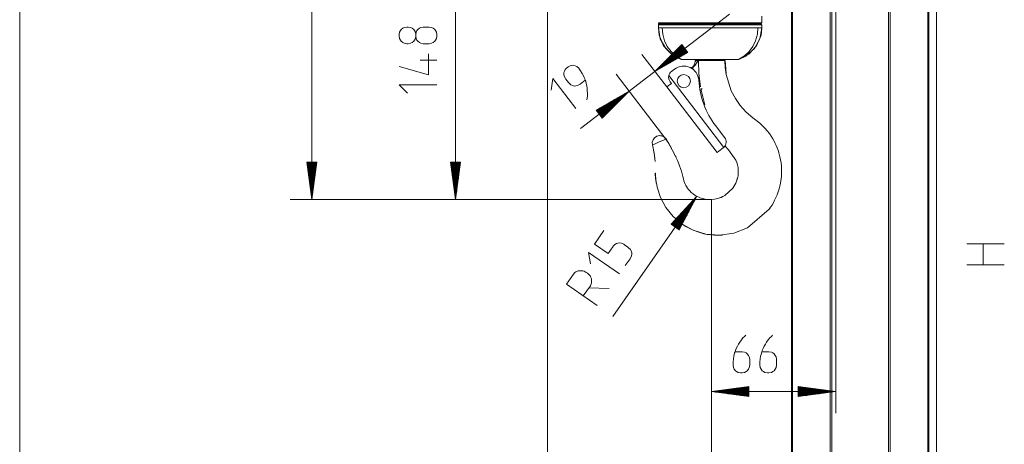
# Model space of a CAD drawing. Header units: millimetres. Extents: x 3 to 207, y 3 to 294.
# Tile 34 of 61: x 3 to 95, y 146 to 185. Entities that reach past the tile are written whole.
import ezdxf

# ---------------------------------------------------------------- set-up
doc = ezdxf.new("R2010")
doc.units = ezdxf.units.MM
doc.layers.add('1', color=7, linetype='CONTINUOUS', true_color=0xffffff)

msp = doc.modelspace()

# ---------------------------------------------------------------- linework, layer by layer
at = {"layer": '1', "color": 7, "linetype": 'Continuous', "lineweight": 18}
msp.add_line((3, 294), (3, 3), dxfattribs=at)
at = {"layer": '1', "color": 27, "linetype": 'Continuous', "lineweight": 13}
for p, q in [((30.164434, 226.128876), (30.164434, 168.640717)), ((43.534374, 168.640717), (43.534374, 194.605072)), ((69.014801, 185.90303), (55.155396, 175.271225)), ((64.56881, 183.073196), (62.072254, 180.577286)), ((64.849274, 182.707596), (62.072254, 180.577286)), ((64.849274, 182.707596), (62.072254, 180.577286)), ((62.072254, 180.577286), (65.12973, 182.341995)), ((64.818352, 182.747894), (62.347492, 180.852448)), ((64.880188, 182.667282), (62.409336, 180.771835)), ((64.78743, 182.788208), (62.622734, 181.127609)), ((64.91111, 182.626984), (62.74641, 180.966385)), ((64.756516, 182.828522), (62.897972, 181.402786)), ((64.942032, 182.58667), (63.083488, 181.160934)), ((64.725594, 182.86882), (63.173206, 181.677948)), ((64.972954, 182.546356), (63.420567, 181.355515)), ((64.694672, 182.909134), (63.448444, 181.95311)), ((64.663757, 182.949432), (63.723682, 182.228287)), ((65.003868, 182.506058), (63.757645, 181.550064)), ((64.632835, 182.989746), (63.998924, 182.503448)), ((65.03479, 182.465744), (64.094719, 181.744614)), ((64.601913, 183.030029), (64.274155, 182.77861)), ((65.065712, 182.425446), (64.431793, 181.939163)), ((64.570999, 183.070343), (64.549393, 183.053787)), ((64.570999, 183.070343), (64.549393, 183.053787)), ((65.12973, 182.341995), (64.56881, 183.073196)), ((65.096626, 182.385132), (64.768875, 182.133713)), ((65.127548, 182.344818), (65.105949, 182.328262)), ((65.127548, 182.344818), (65.105949, 182.328262)), ((59.67141, 178.73555), (56.61393, 176.97084)), ((56.863472, 176.645554), (59.334328, 178.541)), ((56.894394, 176.60524), (59.67141, 178.73555)), ((56.894394, 176.60524), (59.67141, 178.73555)), ((57.174854, 176.239639), (59.67141, 178.73555)), ((56.739796, 176.806778), (57.986023, 177.762772)), ((56.770714, 176.766479), (58.323097, 177.957336)), ((56.801636, 176.726166), (58.660179, 178.151901)), ((56.832554, 176.685867), (58.997253, 178.346451)), ((56.925312, 176.564941), (59.396172, 178.460388)), ((56.95623, 176.524628), (59.12093, 178.185226)), ((56.987152, 176.484329), (58.845695, 177.910049)), ((57.01807, 176.444016), (58.570457, 177.634888)), ((56.61393, 176.97084), (57.174854, 176.239639)), ((56.616112, 176.968018), (56.637714, 176.984573)), ((56.616112, 176.968018), (56.637714, 176.984573)), ((56.647034, 176.927704), (56.974789, 177.179123)), ((56.677952, 176.887405), (57.311867, 177.373672)), ((56.708878, 176.847092), (57.648945, 177.568222)), ((57.048988, 176.403702), (58.295219, 177.359726)), ((57.079914, 176.363403), (58.019981, 177.084549)), ((57.110832, 176.32312), (57.744747, 176.809387)), ((57.14175, 176.282806), (57.469505, 176.534225)), ((57.172672, 176.242493), (57.194267, 176.259048)), ((57.172672, 176.242493), (57.194267, 176.259048)), ((30.625219, 172.140717), (29.70365, 172.140717)), ((29.70365, 172.140717), (30.164434, 168.640717)), ((29.707233, 172.140717), (29.707233, 172.113495)), ((29.707233, 172.140717), (29.707233, 172.113495)), ((29.758034, 172.140717), (29.758034, 171.727646)), ((29.808836, 172.140717), (29.808836, 171.341782)), ((29.859636, 172.140717), (29.859636, 170.955902)), ((29.910433, 172.140717), (29.910433, 170.570053)), ((29.961235, 172.140717), (29.961235, 170.184174)), ((30.012035, 172.140717), (30.012035, 169.798309)), ((30.062836, 172.140717), (30.062836, 169.41246)), ((30.113636, 172.140717), (30.113636, 169.026581)), ((30.164434, 168.640717), (30.625219, 172.140717)), ((30.164434, 172.140717), (30.164434, 168.640717)), ((30.164434, 172.140717), (30.164434, 168.640717)), ((30.215235, 172.140717), (30.215235, 169.026581)), ((30.266035, 172.140717), (30.266035, 169.41246)), ((30.316835, 172.140717), (30.316835, 169.798309)), ((30.367636, 172.140717), (30.367636, 170.184174)), ((30.418434, 172.140717), (30.418434, 170.570053)), ((30.469234, 172.140717), (30.469234, 170.955902)), ((30.520035, 172.140717), (30.520035, 171.341782)), ((30.570835, 172.140717), (30.570835, 171.727646)), ((30.621635, 172.140717), (30.621635, 172.113495)), ((30.621635, 172.140717), (30.621635, 172.113495)), ((43.995155, 172.140717), (43.073589, 172.140717)), ((43.073589, 172.140717), (43.534374, 168.640717)), ((43.077171, 172.140717), (43.077171, 172.113495)), ((43.077171, 172.140717), (43.077171, 172.113495)), ((43.127972, 172.140717), (43.127972, 171.727646)), ((43.178776, 172.140717), (43.178776, 171.341782)), ((43.229576, 172.140717), (43.229576, 170.955902)), ((43.280373, 172.140717), (43.280373, 170.570053)), ((43.331173, 172.140717), (43.331173, 170.184174)), ((43.381973, 172.140717), (43.381973, 169.798309)), ((43.43277, 172.140717), (43.43277, 169.41246)), ((43.483574, 172.140717), (43.483574, 169.026581)), ((43.534374, 168.640717), (43.995155, 172.140717)), ((43.534374, 172.140717), (43.534374, 168.640717)), ((43.534374, 172.140717), (43.534374, 168.640717)), ((43.585175, 172.140717), (43.585175, 169.026581)), ((43.635975, 172.140717), (43.635975, 169.41246)), ((43.686771, 172.140717), (43.686771, 169.798309)), ((43.737576, 172.140717), (43.737576, 170.184174)), ((43.788372, 172.140717), (43.788372, 170.570053)), ((43.839176, 172.140717), (43.839176, 170.955902)), ((43.889973, 172.140717), (43.889973, 171.341782)), ((43.940773, 172.140717), (43.940773, 171.727646)), ((43.991573, 172.140717), (43.991573, 172.113495)), ((43.991573, 172.140717), (43.991573, 172.113495)), ((65.954811, 168.952179), (58.141224, 157.772583)), ((65.954811, 168.952179), (63.572094, 166.347366)), ((63.908142, 166.112503), (65.692123, 168.665009)), ((63.94978, 166.083405), (65.954811, 168.952179)), ((63.94978, 166.083405), (65.954811, 168.952179)), ((63.991421, 166.054306), (65.775398, 168.606796)), ((64.327461, 165.819427), (65.954811, 168.952179)), ((63.783226, 166.199799), (64.90406, 167.803482)), ((63.824867, 166.170715), (65.166748, 168.090652)), ((63.866501, 166.141602), (65.429436, 168.377838)), ((64.033058, 166.025192), (65.595985, 168.261429)), ((64.074699, 165.996094), (65.41658, 167.916046)), ((64.116333, 165.966995), (65.237167, 167.570679)), ((63.616673, 166.316208), (63.853313, 166.6548)), ((63.658314, 166.287109), (64.115997, 166.941971)), ((63.699947, 166.258011), (64.378685, 167.229141)), ((63.741589, 166.228912), (64.641373, 167.516312)), ((64.157974, 165.937897), (65.057755, 167.225296)), ((64.199608, 165.908798), (64.878349, 166.879929)), ((63.572094, 166.347366), (64.327461, 165.819427)), ((63.575035, 166.345322), (63.590626, 166.36763)), ((63.575035, 166.345322), (63.590626, 166.36763)), ((64.241249, 165.879684), (64.698936, 166.534546)), ((64.282883, 165.850586), (64.519524, 166.189178)), ((64.324524, 165.821487), (64.340118, 165.843796)), ((64.324524, 165.821487), (64.340118, 165.843796)), ((70.815239, 151.238754), (67.315239, 150.777969)), ((70.815239, 151.082764), (69.630432, 151.082764)), ((70.815239, 151.13356), (70.016289, 151.13356)), ((70.815239, 151.184372), (70.402153, 151.184372)), ((70.815239, 151.235168), (70.788025, 151.235168)), ((70.815239, 151.235168), (70.788025, 151.235168)), ((70.815239, 150.317169), (70.815239, 151.238754)), ((78.888847, 150.777969), (75.38884, 151.238754)), ((75.38884, 151.238754), (75.38884, 150.317169)), ((75.38884, 151.235168), (75.416069, 151.235168)), ((75.38884, 151.235168), (75.416069, 151.235168)), ((75.38884, 151.184372), (75.801926, 151.184372)), ((75.38884, 151.13356), (76.187798, 151.13356)), ((75.38884, 151.082764), (76.573662, 151.082764)), ((67.315239, 150.777969), (78.888847, 150.777969)), ((67.315239, 150.777969), (70.815239, 150.317169)), ((70.815239, 150.777969), (67.315239, 150.777969)), ((70.815239, 150.777969), (67.315239, 150.777969)), ((70.815239, 150.828766), (67.701103, 150.828766)), ((70.815239, 150.727173), (67.701103, 150.727173)), ((70.815239, 150.879562), (68.086967, 150.879562)), ((70.815239, 150.676361), (68.086967, 150.676361)), ((70.815239, 150.930374), (68.472839, 150.930374)), ((70.815239, 150.625565), (68.472839, 150.625565)), ((70.815239, 150.981171), (68.858696, 150.981171)), ((70.815239, 150.574768), (68.858696, 150.574768)), ((70.815239, 151.031967), (69.24456, 151.031967)), ((70.815239, 150.523972), (69.24456, 150.523972)), ((70.815239, 150.47316), (69.630432, 150.47316)), ((70.815239, 150.422363), (70.016289, 150.422363)), ((70.815239, 150.371567), (70.402153, 150.371567)), ((70.815239, 150.320755), (70.788025, 150.320755)), ((70.815239, 150.320755), (70.788025, 150.320755)), ((75.38884, 151.031967), (76.959518, 151.031967)), ((75.38884, 150.981171), (77.345383, 150.981171)), ((75.38884, 150.930374), (77.731255, 150.930374)), ((75.38884, 150.879562), (78.117119, 150.879562)), ((75.38884, 150.828766), (78.502975, 150.828766)), ((75.38884, 150.317169), (78.888847, 150.777969)), ((75.38884, 150.777969), (78.888847, 150.777969)), ((75.38884, 150.777969), (78.888847, 150.777969)), ((75.38884, 150.727173), (78.502975, 150.727173)), ((75.38884, 150.676361), (78.117119, 150.676361)), ((75.38884, 150.625565), (77.731255, 150.625565)), ((75.38884, 150.574768), (77.345383, 150.574768)), ((75.38884, 150.523972), (76.959518, 150.523972)), ((75.38884, 150.47316), (76.573662, 150.47316)), ((75.38884, 150.422363), (76.187798, 150.422363)), ((75.38884, 150.371567), (75.801926, 150.371567)), ((75.38884, 150.320755), (75.416069, 150.320755)), ((75.38884, 150.320755), (75.416069, 150.320755))]:
    msp.add_line(p, q, dxfattribs=at)
at = {"layer": '1', "color": 152, "linetype": 'Continuous', "lineweight": 13}
for p, q in [((52.091965, 204.282562), (52.091965, 88.218567)), ((78.888847, 204.267181), (78.888847, 148.777969)), ((88.239502, 191.113495), (88.239502, 88.218567)), ((63.179638, 179.133728), (60.854942, 182.164169)), ((63.088768, 174.280762), (58.454094, 180.322418)), ((67.315239, 168.640717), (28.164434, 168.640717)), ((67.315239, 168.640717), (41.534374, 168.640717)), ((67.315239, 168.640717), (67.315239, 148.777969)), ((67.315239, 168.640717), (67.315239, 88.218567)), ((67.315239, 168.640717), (67.315239, 88.218567))]:
    msp.add_line(p, q, dxfattribs=at)
at = {"layer": '1', "color": 252, "linetype": 'Continuous', "lineweight": 13}
for p, q in [((74.852005, 190.457214), (74.852005, 102.125999)), ((78.352005, 191.113495), (78.352005, 102.125999)), ((83.952003, 191.113495), (83.952003, 102.125999)), ((87.452011, 191.113495), (87.452011, 102.125999)), ((74.764503, 190.187485), (74.764503, 102.03849)), ((78.527008, 190.187485), (78.527008, 102.03849)), ((83.777008, 190.187485), (83.777008, 102.03849)), ((87.539505, 102.03849), (87.539505, 190.187485)), ((62.386372, 185.083298), (62.574116, 185.083298)), ((62.574116, 185.083298), (63.091969, 185.083298)), ((63.091969, 185.083298), (63.92997, 185.083298)), ((63.92997, 185.083298), (64.519348, 185.083298)), ((64.519348, 185.083298), (65.154831, 185.083298)), ((65.154831, 185.083298), (65.960274, 185.083298)), ((65.960274, 185.083298), (66.791428, 185.083298)), ((66.791428, 185.083298), (67.761337, 185.083298)), ((67.761337, 185.083298), (68.716148, 185.083298)), ((68.716148, 185.083298), (69.661324, 185.083298)), ((69.661324, 185.083298), (70.520653, 185.083298)), ((70.520653, 185.083298), (71.016228, 185.083298)), ((71.016228, 185.083298), (71.433861, 185.083298)), ((71.433861, 185.083298), (71.71244, 185.083298)), ((71.71244, 185.083298), (72.005898, 185.083298)), ((62.404179, 184.90831), (62.386345, 184.90831)), ((62.386345, 184.645813), (62.478001, 184.645813)), ((62.684898, 184.90831), (62.404179, 184.90831)), ((62.478001, 184.645813), (62.749485, 184.645813)), ((63.276249, 184.90831), (62.684898, 184.90831)), ((62.749485, 184.645813), (62.803547, 184.028442)), ((62.749485, 184.645813), (63.102879, 184.645813)), ((62.803547, 184.028442), (62.962765, 183.437454)), ((63.102879, 184.645813), (63.545692, 184.645813)), ((64.21032, 184.90831), (63.276249, 184.90831)), ((63.545692, 184.645813), (64.615463, 184.645813)), ((64.855888, 184.90831), (64.21032, 184.90831)), ((64.615463, 184.645813), (65.336868, 184.645813)), ((65.543457, 184.90831), (64.855888, 184.90831)), ((65.336868, 184.645813), (66.093948, 184.645813)), ((66.401405, 184.90831), (65.543457, 184.90831)), ((66.093948, 184.645813), (67.013382, 184.645813)), ((67.276978, 184.90831), (66.401405, 184.90831)), ((67.013382, 184.645813), (67.937302, 184.645813)), ((68.264984, 184.90831), (67.276978, 184.90831)), ((67.937302, 184.645813), (68.923401, 184.645813)), ((69.222206, 184.90831), (68.264984, 184.90831)), ((68.923401, 184.645813), (69.85498, 184.645813)), ((69.96022, 184.90831), (69.222206, 184.90831)), ((69.85498, 184.645813), (70.482452, 184.645813)), ((70.632523, 184.90831), (69.96022, 184.90831)), ((70.482452, 184.645813), (71.037193, 184.645813)), ((71.107399, 184.90831), (70.632523, 184.90831)), ((71.037193, 184.645813), (71.648201, 184.645813)), ((71.502319, 184.90831), (71.107399, 184.90831)), ((71.594131, 184.028442), (71.434914, 183.437454)), ((71.932343, 184.90831), (71.502319, 184.90831)), ((71.648201, 184.645813), (71.594131, 184.028442)), ((71.648201, 184.645813), (71.919685, 184.645813)), ((71.919685, 184.645813), (72.011345, 184.645813)), ((72.005669, 184.90831), (71.932343, 184.90831)), ((62.962765, 183.437454), (63.221104, 182.892761)), ((71.434914, 183.437454), (71.176567, 182.892761)), ((63.221104, 182.892761), (63.567204, 182.41713)), ((63.567204, 182.41713), (63.990925, 182.024887)), ((70.830467, 182.41713), (70.406754, 182.024887)), ((71.176567, 182.892761), (70.830467, 182.41713)), ((63.990925, 182.024887), (64.471397, 181.735214)), ((64.471397, 181.735214), (64.621223, 181.670822)), ((65.798912, 181.49501), (65.821533, 181.497559)), ((65.821533, 181.497559), (65.950508, 181.583313)), ((66.130295, 181.583313), (66.154991, 180.351257)), ((68.68232, 180.389404), (68.598801, 181.583313)), ((69.92627, 181.735214), (69.776459, 181.670822)), ((70.406754, 182.024887), (69.92627, 181.735214)), ((63.619022, 180.573578), (63.896721, 180.786621)), ((65.482544, 180.891937), (65.448822, 180.888229)), ((65.56311, 180.924438), (65.482544, 180.891937)), ((65.597328, 180.944214), (65.597313, 180.945343)), ((65.614426, 180.752243), (65.597328, 180.944214)), ((68.704193, 180.294876), (68.68232, 180.389404)), ((63.2943, 179.22168), (63.596191, 179.453278)), ((63.345093, 180.021759), (63.36536, 180.185455)), ((63.381432, 179.795547), (63.345093, 180.021759)), ((63.36536, 180.185455), (68.487793, 173.507965)), ((63.489677, 179.592117), (63.381432, 179.795547)), ((63.596191, 179.453278), (63.489677, 179.592117)), ((66.154991, 180.351257), (66.296745, 179.143036)), ((63.179638, 179.133728), (63.2943, 179.22168)), ((67.866302, 173.024292), (63.179638, 179.133728)), ((66.347557, 178.838684), (66.381317, 178.880402)), ((66.34893, 178.840393), (66.347557, 178.838684)), ((66.372269, 178.823425), (66.70668, 177.463516)), ((66.381317, 178.880402), (66.431816, 178.942764)), ((66.431816, 178.942764), (66.471062, 178.991211)), ((66.70668, 177.463516), (66.617958, 177.533401)), ((67.724533, 175.509247), (68.551056, 174.431824)), ((72.366867, 175.203827), (72.323776, 175.247681)), ((62.46817, 174.01268), (62.226006, 173.908081)), ((62.710331, 174.117294), (62.46817, 174.01268)), ((62.915623, 174.205978), (62.710331, 174.117294)), ((63.052795, 174.265213), (62.915623, 174.205978)), ((63.100964, 174.286026), (63.052795, 174.265213)), ((61.883537, 173.760147), (61.835369, 173.739349)), ((62.020714, 173.819412), (61.883537, 173.760147)), ((62.226006, 173.908081), (62.020714, 173.819412)), ((68.025414, 173.146347), (67.866302, 173.024292)), ((68.421707, 173.450363), (68.025414, 173.146347)), ((68.487793, 173.507965), (68.421707, 173.450363)), ((69.582855, 172.311493), (69.611115, 172.248779)), ((69.715919, 170.574524), (69.648972, 170.374603)), ((68.561272, 169.031982), (68.111252, 168.815918)), ((68.56189, 169.032455), (68.561272, 169.031982)), ((72.697845, 167.755219), (72.715294, 167.774277))]:
    msp.add_line(p, q, dxfattribs=at)
at = {"layer": '1', "color": 252, "linetype": 'Continuous', "lineweight": 18}
for p, q in [((62.412418, 185.021393), (62.386757, 185.084)), ((62.47504, 184.995804), (62.412418, 185.021393)), ((62.473843, 184.995804), (63.173847, 184.995804)), ((62.479427, 184.995804), (62.473843, 184.995804)), ((62.473843, 184.995804), (62.491173, 184.995804)), ((62.656445, 184.995804), (62.474018, 184.995804)), ((62.491173, 184.995804), (62.764324, 184.995804)), ((63.16151, 184.995804), (62.656445, 184.995804)), ((62.764324, 184.995804), (63.34166, 184.995804)), ((63.98204, 184.995804), (63.16151, 184.995804)), ((63.34166, 184.995804), (64.257156, 184.995804)), ((64.561157, 184.995804), (63.98204, 184.995804)), ((64.257156, 184.995804), (64.89196, 184.995804)), ((65.185577, 184.995804), (64.561157, 184.995804)), ((64.89196, 184.995804), (65.568062, 184.995804)), ((65.978806, 184.995804), (65.185577, 184.995804)), ((65.568062, 184.995804), (66.413277, 184.995804)), ((66.797363, 184.995804), (65.978806, 184.995804)), ((66.413277, 184.995804), (67.275841, 184.995804)), ((67.75296, 184.995804), (66.797363, 184.995804)), ((67.275841, 184.995804), (68.248978, 184.995804)), ((68.693672, 184.995804), (67.75296, 184.995804)), ((68.248978, 184.995804), (69.191795, 184.995804)), ((69.62281, 184.995804), (68.693672, 184.995804)), ((69.191795, 184.995804), (69.916801, 184.995804)), ((70.467575, 184.995804), (69.62281, 184.995804)), ((69.916801, 184.995804), (70.577263, 184.995804)), ((71.308784, 184.995804), (70.467575, 184.995804)), ((70.577263, 184.995804), (71.041809, 184.995804)), ((71.041809, 184.995804), (71.428146, 184.995804)), ((71.613075, 184.995804), (71.308784, 184.995804)), ((71.428146, 184.995804), (71.918259, 184.995804)), ((71.821182, 184.995804), (71.613075, 184.995804)), ((71.918503, 184.995804), (71.821182, 184.995804)), ((71.922653, 184.995804), (71.985268, 184.970215)), ((71.923019, 184.995804), (71.985367, 185.021378)), ((71.985268, 184.970215), (72.010933, 184.907623)), ((71.985367, 185.021378), (72.011063, 185.083649)), ((72.005898, 185.083298), (72.011345, 185.083298)), ((72.011345, 185.083298), (72.011345, 185.707062)), ((62.386345, 184.90831), (62.386345, 184.645813)), ((62.386345, 184.645813), (62.386345, 184.90831)), ((62.386345, 184.645813), (62.563782, 183.614349)), ((62.463531, 183.960373), (62.386345, 184.645813)), ((72.011345, 184.645813), (71.833908, 183.614349)), ((71.934151, 183.960373), (72.011345, 184.645813)), ((72.011345, 184.90831), (72.005669, 184.90831)), ((72.011345, 184.645813), (72.011345, 184.90831)), ((72.011345, 184.90831), (72.011345, 184.645813)), ((62.878902, 182.968292), (62.463531, 183.960373)), ((62.563782, 183.614349), (63.070366, 182.699432)), ((71.833908, 183.614349), (71.327324, 182.699432)), ((71.518784, 182.968292), (71.934151, 183.960373)), ((63.596306, 182.174988), (62.878902, 182.968292)), ((63.070366, 182.699432), (63.862083, 181.986481)), ((71.327324, 182.699432), (70.535606, 181.986481)), ((70.801384, 182.174988), (71.518784, 182.968292)), ((64.513542, 181.670822), (63.596306, 182.174988)), ((63.862083, 181.986481), (64.513542, 181.670822)), ((64.513542, 181.670822), (64.533699, 181.670822)), ((64.533699, 181.670822), (64.621246, 181.670822)), ((64.621208, 181.670822), (64.824699, 181.670822)), ((64.824699, 181.670822), (65.375488, 181.670822)), ((65.375488, 181.670822), (66.345268, 181.670822)), ((65.798866, 181.487656), (65.750763, 181.239655)), ((65.798912, 181.49501), (65.798866, 181.487656)), ((65.79892, 181.583313), (65.798912, 181.49501)), ((65.79892, 181.583313), (65.877724, 181.583313)), ((65.819275, 181.144318), (66.052452, 181.525253)), ((65.877724, 181.583313), (65.950508, 181.583313)), ((66.077652, 181.583313), (65.950508, 181.583313)), ((66.052452, 181.525253), (66.077652, 181.583313)), ((66.130295, 181.583313), (66.077652, 181.583313)), ((66.130295, 181.583313), (66.456223, 181.583313)), ((66.345268, 181.670822), (67.419128, 181.670822)), ((66.456223, 181.583313), (66.890518, 181.583313)), ((66.890518, 181.583313), (67.359512, 181.583313)), ((67.359512, 181.583313), (67.810623, 181.583313)), ((67.419128, 181.670822), (68.059631, 181.670822)), ((67.810623, 181.583313), (68.193222, 181.583313)), ((68.059631, 181.670822), (68.67308, 181.670822)), ((68.193222, 181.583313), (68.342804, 181.583313)), ((68.342804, 181.583313), (68.566284, 181.583313)), ((68.612244, 180.929062), (68.579269, 181.583191)), ((68.67308, 181.670822), (69.348351, 181.670822)), ((69.348351, 181.670822), (69.71508, 181.670822)), ((69.71508, 181.670822), (69.776482, 181.670822)), ((69.776443, 181.670822), (69.876053, 181.670822)), ((69.876053, 181.670822), (69.884148, 181.670822)), ((69.884148, 181.670822), (70.801384, 182.174988)), ((70.535606, 181.986481), (69.884148, 181.670822)), ((65.629715, 181.038239), (65.448822, 180.888229)), ((65.474312, 180.873184), (65.56311, 180.924438)), ((65.597313, 180.945343), (65.56311, 180.924438)), ((65.597313, 180.945343), (65.819275, 181.144318)), ((65.750763, 181.239655), (65.629715, 181.038239)), ((68.701027, 180.279984), (68.612244, 180.929062)), ((69.16938, 178.768387), (68.704193, 180.294876)), ((69.548851, 178.049271), (69.16938, 178.768387)), ((66.587433, 177.641571), (66.68679, 177.49617)), ((70.009933, 177.390961), (69.548851, 178.049271)), ((66.68679, 177.49617), (66.705536, 177.465439)), ((66.705536, 177.465439), (66.70668, 177.463516)), ((70.54966, 176.793625), (70.009933, 177.390961)), ((71.16925, 176.260727), (70.54966, 176.793625)), ((71.834343, 175.745926), (71.16925, 176.260727)), ((72.323776, 175.247681), (71.834343, 175.745926)), ((72.517464, 175.036865), (72.31205, 175.276215)), ((72.375427, 175.205109), (72.31205, 175.276215)), ((72.70919, 174.787247), (72.517464, 175.036865)), ((63.363495, 173.862717), (63.088768, 174.280762)), ((63.864143, 172.928131), (63.100964, 174.286026)), ((72.870537, 174.553024), (72.70919, 174.787247)), ((73.020508, 174.311066), (72.870537, 174.553024)), ((73.14299, 174.092072), (73.020508, 174.311066)), ((73.256271, 173.868088), (73.14299, 174.092072)), ((61.835369, 173.739349), (62.020004, 172.767792)), ((61.847572, 173.744629), (62.00507, 172.981934)), ((63.612129, 173.428299), (63.363495, 173.862717)), ((68.583969, 173.651276), (68.913307, 173.278427)), ((68.913307, 173.278427), (69.582855, 172.311493)), ((73.345642, 173.673187), (73.256271, 173.868088)), ((73.428131, 173.475143), (73.345642, 173.673187)), ((73.490273, 173.311447), (73.428131, 173.475143)), ((73.547813, 173.145996), (73.490273, 173.311447)), ((73.590263, 173.013336), (73.547813, 173.145996)), ((62.00507, 172.981934), (62.086178, 172.206177)), ((62.020004, 172.767792), (62.04874, 172.477219)), ((62.057507, 172.49559), (62.050949, 172.535446)), ((63.93412, 172.74826), (63.864143, 172.928131)), ((63.943428, 172.749237), (63.943138, 172.749161)), ((63.944248, 172.749146), (63.943428, 172.749237)), ((63.945267, 172.748672), (63.944248, 172.749146)), ((63.946507, 172.747742), (63.945267, 172.748672)), ((63.947876, 172.74649), (63.946507, 172.747742)), ((63.951416, 172.742554), (63.947876, 172.74649)), ((63.955162, 172.737717), (63.951416, 172.742554)), ((63.966, 172.721725), (63.955162, 172.737717)), ((63.976582, 172.704117), (63.966, 172.721725)), ((63.991161, 172.677826), (63.976582, 172.704117)), ((64.005142, 172.651001), (63.991161, 172.677826)), ((64.058891, 172.538666), (64.005142, 172.651001)), ((64.109482, 172.424057), (64.058891, 172.538666)), ((64.171799, 172.279449), (64.109482, 172.424057)), ((64.232491, 172.134537), (64.171799, 172.279449)), ((64.299171, 171.967896), (64.232491, 172.134537)), ((69.606598, 172.32135), (69.6894, 172.108856)), ((73.629684, 172.8797), (73.590263, 173.013336)), ((73.698349, 172.612778), (73.629684, 172.8797)), ((73.754547, 172.342972), (73.698349, 172.612778)), ((73.799431, 172.061508), (73.754547, 172.342972)), ((64.36351, 171.800446), (64.299171, 171.967896)), ((64.456421, 171.547089), (64.36351, 171.800446)), ((64.540298, 171.291412), (64.456421, 171.547089)), ((64.609497, 171.039856), (64.540298, 171.291412)), ((69.6894, 172.108856), (69.75322, 171.885986)), ((69.75322, 171.885986), (69.800125, 171.640579)), ((69.800125, 171.640579), (69.823906, 171.387909)), ((69.823906, 171.387909), (69.821533, 171.12439)), ((73.830521, 171.777939), (73.799431, 172.061508)), ((73.846268, 171.523453), (73.830521, 171.777939)), ((73.846107, 171.112961), (73.850044, 171.270416)), ((73.850044, 171.270416), (73.846268, 171.523453)), ((62.10437, 171.052734), (62.10416, 171.033066)), ((62.10416, 171.033066), (62.104408, 170.963745)), ((62.104671, 171.072601), (62.10437, 171.052734)), ((62.104408, 170.963745), (62.106213, 170.894043)), ((62.104919, 171.082672), (62.104671, 171.072601)), ((62.105644, 171.092133), (62.104919, 171.082672)), ((62.105778, 171.093079), (62.105644, 171.092133)), ((62.105953, 171.093887), (62.105778, 171.093079)), ((62.106026, 171.094116), (62.105953, 171.093887)), ((62.106113, 171.094299), (62.106026, 171.094116)), ((62.106155, 171.09436), (62.106113, 171.094299)), ((62.106197, 171.094391), (62.106155, 171.09436)), ((62.106236, 171.094406), (62.106197, 171.094391)), ((62.106213, 170.894043), (62.111942, 170.784775)), ((62.106285, 171.094406), (62.106236, 171.094406)), ((62.106373, 171.09433), (62.106285, 171.094406)), ((62.106461, 171.094193), (62.106373, 171.09433)), ((62.106552, 171.093964), (62.106461, 171.094193)), ((62.10664, 171.093674), (62.106552, 171.093964)), ((62.106853, 171.092758), (62.10664, 171.093674)), ((62.107029, 171.091705), (62.106853, 171.092758)), ((62.10817, 171.08197), (62.107029, 171.091705)), ((62.108929, 171.071548), (62.10817, 171.08197)), ((62.112072, 171.022263), (62.108929, 171.071548)), ((62.111942, 170.784775), (62.120712, 170.675903)), ((62.115253, 170.97316), (62.112072, 171.022263)), ((62.121574, 170.88707), (62.115253, 170.97316)), ((62.120712, 170.675903), (62.132126, 170.565918)), ((62.128769, 170.800552), (62.121574, 170.88707)), ((62.146004, 170.636612), (62.128769, 170.800552)), ((62.132126, 170.565918), (62.145859, 170.4561)), ((62.145859, 170.4561), (62.157078, 170.377518)), ((62.165276, 170.472717), (62.146004, 170.636612)), ((62.157078, 170.377518), (62.16967, 170.299454)), ((62.178429, 170.370132), (62.165276, 170.472717)), ((62.16967, 170.299454), (62.17804, 170.253525)), ((62.192039, 170.267883), (62.178429, 170.370132)), ((64.669701, 170.785782), (64.609497, 171.039856)), ((64.714432, 170.588745), (64.669701, 170.785782)), ((64.766815, 170.393768), (64.714432, 170.588745)), ((64.82196, 170.236038), (64.766815, 170.393768)), ((69.648972, 170.374603), (69.582542, 170.176208)), ((69.752312, 170.660492), (69.659119, 170.36058)), ((69.739082, 170.608353), (69.659119, 170.36058)), ((69.793289, 170.86586), (69.739082, 170.608353)), ((69.821533, 171.12439), (69.793289, 170.86586)), ((73.735428, 170.166504), (73.77359, 170.383759)), ((73.77359, 170.383759), (73.804115, 170.601608)), ((73.804115, 170.601608), (73.823402, 170.779068)), ((73.823402, 170.779068), (73.837685, 170.956024)), ((73.837685, 170.956024), (73.846107, 171.112961)), ((62.17804, 170.253525), (62.187889, 170.207748)), ((62.187889, 170.207748), (62.190643, 170.197052)), ((62.190643, 170.197052), (62.194168, 170.187286)), ((62.195911, 170.238297), (62.192039, 170.267883)), ((62.194168, 170.187286), (62.194771, 170.186035)), ((62.194771, 170.186035), (62.195427, 170.184891)), ((62.195427, 170.184891), (62.195972, 170.184158)), ((62.199078, 170.209137), (62.195911, 170.238297)), ((62.195972, 170.184158), (62.196556, 170.18364)), ((62.196556, 170.18364), (62.196812, 170.183502)), ((62.196812, 170.183502), (62.197063, 170.183411)), ((62.197063, 170.183411), (62.197308, 170.183395)), ((62.197308, 170.183395), (62.19754, 170.183426)), ((62.19754, 170.183426), (62.197971, 170.183609)), ((62.197971, 170.183609), (62.19836, 170.183914)), ((62.19836, 170.183914), (62.198723, 170.184402)), ((62.198723, 170.184402), (62.199013, 170.185028)), ((62.199013, 170.185028), (62.19928, 170.185852)), ((62.199749, 170.200378), (62.199078, 170.209137)), ((62.19928, 170.185852), (62.199486, 170.186752)), ((62.199486, 170.186752), (62.199806, 170.189255)), ((62.199936, 170.191971), (62.199749, 170.200378)), ((62.199806, 170.189255), (62.199936, 170.191971)), ((62.22282, 170.208939), (62.278809, 169.809006)), ((62.278809, 169.809006), (62.592766, 168.841309)), ((64.888023, 170.081741), (64.82196, 170.236038)), ((64.945915, 169.964828), (64.888023, 170.081741)), ((65.008972, 169.851349), (64.945915, 169.964828)), ((65.091415, 169.720337), (65.008972, 169.851349)), ((65.181007, 169.596329), (65.091415, 169.720337)), ((65.302803, 169.452148), (65.181007, 169.596329)), ((65.436852, 169.318222), (65.302803, 169.452148)), ((69.310074, 169.715942), (68.56189, 169.032455)), ((69.582542, 170.176208), (69.310074, 169.715942)), ((73.524254, 169.368362), (73.61219, 169.650833)), ((73.61219, 169.650833), (73.679398, 169.90744)), ((73.679398, 169.90744), (73.735428, 170.166504)), ((62.592766, 168.841309), (63.086079, 167.921906)), ((65.611183, 169.172623), (65.436852, 169.318222)), ((65.799828, 169.042252), (65.611183, 169.172623)), ((66.016342, 168.920181), (65.799828, 169.042252)), ((66.243828, 168.818634), (66.016342, 168.920181)), ((66.49369, 168.734665), (66.243828, 168.818634)), ((66.751106, 168.675919), (66.49369, 168.734665)), ((67.032516, 168.642532), (66.751106, 168.675919)), ((67.315239, 168.640717), (67.032516, 168.642532)), ((67.618935, 168.674759), (67.315239, 168.640717)), ((67.913574, 168.743881), (67.618935, 168.674759)), ((68.067535, 168.79483), (67.913574, 168.743881)), ((68.216843, 168.854233), (68.067535, 168.79483)), ((68.371323, 168.926422), (68.216843, 168.854233)), ((68.52021, 169.007553), (68.371323, 168.926422)), ((73.081024, 168.353058), (73.199768, 168.582031)), ((73.199768, 168.582031), (73.316681, 168.833084)), ((73.316681, 168.833084), (73.423386, 169.090714)), ((73.423386, 169.090714), (73.524254, 169.368362)), ((63.086079, 167.921906), (63.759991, 167.082153)), ((70.670662, 166.006424), (72.697845, 167.755219)), ((72.698555, 167.747818), (72.829689, 167.935745)), ((72.714417, 167.769608), (72.88842, 168.026047)), ((72.829689, 167.935745), (72.954926, 168.133377)), ((72.954926, 168.133377), (73.081024, 168.353058)), ((63.759991, 167.082153), (64.611839, 166.358505)), ((64.265762, 166.618729), (64.471191, 166.459442)), ((64.471191, 166.459442), (64.684021, 166.309525)), ((64.611839, 166.358505), (65.631065, 165.79335)), ((64.684021, 166.309525), (64.932022, 166.152161)), ((64.932022, 166.152161), (65.188553, 166.007187)), ((65.188553, 166.007187), (65.487938, 165.858932)), ((65.487938, 165.858932), (65.795502, 165.728104)), ((65.631065, 165.79335), (66.798035, 165.433365)), ((65.795502, 165.728104), (66.05912, 165.632019)), ((69.397232, 165.51535), (70.670662, 166.006424)), ((66.05912, 165.632019), (66.326981, 165.548706)), ((66.326981, 165.548706), (66.62606, 165.471985)), ((66.62606, 165.471985), (66.928703, 165.411209)), ((66.798035, 165.433365), (68.076477, 165.328369)), ((66.928703, 165.411209), (67.264473, 165.363098)), ((67.264473, 165.363098), (67.601891, 165.334717)), ((67.601891, 165.334717), (67.971184, 165.326416)), ((67.971184, 165.326416), (68.341064, 165.341827)), ((68.076477, 165.328369), (69.397232, 165.51535))]:
    msp.add_line(p, q, dxfattribs=at)
at = {"layer": '1', "color": 23, "linetype": 'Continuous', "lineweight": 18}
for p, q in [((38.321217, 184.225784), (38.284374, 184.00473)), ((38.394901, 184.373169), (38.321217, 184.225784)), ((38.468582, 184.483688), (38.394901, 184.373169)), ((38.615952, 184.594223), (38.468582, 184.483688)), ((38.763321, 184.667908), (38.615952, 184.594223)), ((38.984375, 184.704742), (38.763321, 184.667908)), ((39.05806, 184.704742), (38.984375, 184.704742)), ((39.131741, 184.704742), (39.05806, 184.704742)), ((39.352795, 184.667908), (39.131741, 184.704742)), ((39.500164, 184.594223), (39.352795, 184.667908)), ((39.647533, 184.483688), (39.500164, 184.594223)), ((39.721214, 184.373169), (39.647533, 184.483688)), ((39.794899, 184.225784), (39.721214, 184.373169)), ((39.831741, 184.00473), (39.794899, 184.225784)), ((39.868584, 184.225784), (39.831741, 184.00473)), ((39.942268, 184.373169), (39.868584, 184.225784)), ((40.015953, 184.483688), (39.942268, 184.373169)), ((40.163319, 184.594223), (40.015953, 184.483688)), ((40.310692, 184.667908), (40.163319, 184.594223)), ((40.531742, 184.704742), (40.310692, 184.667908)), ((40.605427, 184.704742), (40.531742, 184.704742)), ((41.010689, 184.704742), (40.605427, 184.704742)), ((41.084373, 184.704742), (41.010689, 184.704742)), ((41.305428, 184.667908), (41.084373, 184.704742)), ((41.452793, 184.594223), (41.305428, 184.667908)), ((41.600163, 184.483688), (41.452793, 184.594223)), ((41.673847, 184.373169), (41.600163, 184.483688)), ((41.747532, 184.225784), (41.673847, 184.373169)), ((41.784374, 184.00473), (41.747532, 184.225784)), ((38.284374, 184.00473), (38.284374, 183.931061)), ((38.284374, 183.931061), (38.284374, 183.857376)), ((38.284374, 183.857376), (38.321217, 183.636322)), ((38.321217, 183.636322), (38.394901, 183.488937)), ((38.394901, 183.488937), (38.468582, 183.378418)), ((38.468582, 183.378418), (38.615952, 183.267883)), ((38.615952, 183.267883), (38.763321, 183.194214)), ((38.763321, 183.194214), (38.984375, 183.157364)), ((38.984375, 183.157364), (39.05806, 183.157364)), ((39.05806, 183.157364), (39.131741, 183.157364)), ((39.131741, 183.157364), (39.352795, 183.194214)), ((39.352795, 183.194214), (39.500164, 183.267883)), ((39.500164, 183.267883), (39.647533, 183.378418)), ((39.647533, 183.378418), (39.721214, 183.488937)), ((39.721214, 183.488937), (39.794899, 183.636322)), ((39.794899, 183.636322), (39.831741, 183.857376)), ((39.831741, 184.00473), (39.831741, 183.931061)), ((39.831741, 183.931061), (39.831741, 183.857376)), ((39.831741, 183.857376), (39.868584, 183.636322)), ((39.868584, 183.636322), (39.942268, 183.488937)), ((39.942268, 183.488937), (40.015953, 183.378418)), ((40.015953, 183.378418), (40.163319, 183.267883)), ((40.163319, 183.267883), (40.310692, 183.194214)), ((40.310692, 183.194214), (40.531742, 183.157364)), ((40.531742, 183.157364), (40.605427, 183.157364)), ((40.642269, 183.157364), (41.010689, 183.157364)), ((41.010689, 183.157364), (41.084373, 183.157364)), ((41.084373, 183.157364), (41.305428, 183.194214)), ((41.305428, 183.194214), (41.452793, 183.267883)), ((41.452793, 183.267883), (41.600163, 183.378418)), ((41.600163, 183.378418), (41.673847, 183.488937)), ((41.673847, 183.488937), (41.747532, 183.636322)), ((41.747532, 183.636322), (41.784374, 183.857376)), ((41.784374, 183.931061), (41.784374, 184.00473)), ((41.784374, 183.857376), (41.784374, 183.931061)), ((41.010689, 180.259735), (41.010689, 182.212372)), ((40.237003, 181.62291), (41.784374, 181.62291)), ((38.284374, 181.033417), (41.010689, 180.259735)), ((53.653957, 180.596954), (53.611111, 180.471222)), ((53.611111, 180.471222), (53.613113, 180.287033)), ((53.726036, 180.745132), (53.653957, 180.596954)), ((53.879002, 180.908905), (53.726036, 180.745132)), ((53.937466, 180.953751), (53.879002, 180.908905)), ((53.99593, 180.998596), (53.937466, 180.953751)), ((54.193745, 181.103912), (53.99593, 180.998596)), ((54.355522, 181.135147), (54.193745, 181.103912)), ((54.48806, 181.143951), (54.355522, 181.135147)), ((54.665455, 181.094299), (54.48806, 181.143951)), ((54.813618, 181.022217), (54.665455, 181.094299)), ((54.977394, 180.869263), (54.813618, 181.022217)), ((55.02224, 180.810806), (54.977394, 180.869263)), ((55.156784, 180.635406), (55.02224, 180.810806)), ((55.30695, 180.37912), (55.156784, 180.635406)), ((55.434685, 180.152069), (55.30695, 180.37912)), ((52.430847, 178.822891), (52.573807, 179.907654)), ((52.573807, 179.907654), (54.704109, 177.130646)), ((53.613113, 180.287033), (53.644344, 180.125259)), ((53.644344, 180.125259), (53.74966, 179.927444)), ((53.74966, 179.927444), (53.794506, 179.868958)), ((53.794506, 179.868958), (54.041172, 179.54744)), ((54.041172, 179.54744), (54.086025, 179.488953)), ((54.086025, 179.488953), (54.249802, 179.335999)), ((55.593658, 179.76326), (55.12595, 179.40448)), ((55.495152, 180.012726), (55.434685, 180.152069)), ((55.555618, 179.873367), (55.495152, 180.012726)), ((55.593658, 179.76326), (55.555618, 179.873367)), ((55.631702, 179.653137), (55.593658, 179.76326)), ((55.685356, 179.462128), (55.631702, 179.653137)), ((55.732208, 179.219467), (55.685356, 179.462128)), ((39.05806, 178.541046), (38.284374, 179.314743)), ((38.284374, 179.314743), (41.784374, 179.314743)), ((54.249802, 179.335999), (54.397964, 179.263916)), ((54.397964, 179.263916), (54.575352, 179.214264)), ((54.575352, 179.214264), (54.707897, 179.223068)), ((54.707897, 179.223068), (54.869671, 179.254303)), ((54.869671, 179.254303), (55.06749, 179.359619)), ((55.06749, 179.359619), (55.12595, 179.40448)), ((55.756634, 179.006027), (55.732208, 179.219467)), ((55.781055, 178.792603), (55.756634, 179.006027)), ((55.798679, 178.527512), (55.781055, 178.792603)), ((55.746216, 177.930069), (55.76664, 178.085037)), ((55.76664, 178.085037), (55.793873, 178.291656)), ((55.793873, 178.291656), (55.798679, 178.527512)), ((57.328926, 165.774811), (56.442493, 164.506516)), ((56.442493, 164.506516), (57.710796, 163.620087)), ((57.710796, 163.620087), (58.154007, 164.254227)), ((58.154007, 164.254227), (58.19622, 164.314621)), ((58.19622, 164.314621), (58.35305, 164.474716)), ((58.35305, 164.474716), (58.497868, 164.553284)), ((58.497868, 164.553284), (58.621582, 164.601669)), ((58.621582, 164.601669), (58.805691, 164.607834)), ((58.805691, 164.607834), (58.968693, 164.583817)), ((58.968693, 164.583817), (59.170979, 164.487381)), ((59.170979, 164.487381), (59.231373, 164.44516)), ((59.231373, 164.44516), (59.563549, 164.212997)), ((59.563549, 164.212997), (59.623943, 164.170792)), ((59.623943, 164.170792), (59.784027, 164.013962)), ((59.784027, 164.013962), (59.862606, 163.869141)), ((91.056297, 164.5336), (94.556297, 164.5336)), ((92.603661, 162.580963), (92.603661, 164.5336)), ((56.092068, 162.654587), (55.901131, 163.731949)), ((55.901131, 163.731949), (58.769909, 161.726913)), ((59.754482, 163.135635), (59.311264, 162.50148)), ((59.796692, 163.19603), (59.754482, 163.135635)), ((59.893131, 163.398315), (59.796692, 163.19603)), ((59.862606, 163.869141), (59.920074, 163.694122)), ((59.917156, 163.561325), (59.893131, 163.398315)), ((59.920074, 163.694122), (59.917156, 163.561325)), ((91.056297, 162.580963), (94.556297, 162.580963)), ((54.49234, 161.716248), (53.838066, 160.780136)), ((54.628063, 161.84613), (54.49234, 161.716248)), ((54.721577, 161.915634), (54.628063, 161.84613)), ((54.793983, 161.95491), (54.721577, 161.915634)), ((54.917698, 162.003296), (54.793983, 161.95491)), ((55.071606, 162.030563), (54.917698, 162.003296)), ((55.204411, 162.027649), (55.071606, 162.030563)), ((55.367413, 162.003632), (55.204411, 162.027649)), ((55.479111, 161.970505), (55.367413, 162.003632)), ((55.681404, 161.874069), (55.479111, 161.970505)), ((55.741798, 161.831863), (55.681404, 161.874069)), ((55.802193, 161.789642), (55.741798, 161.831863)), ((55.962276, 161.632812), (55.802193, 161.789642)), ((56.031761, 161.539307), (55.962276, 161.632812)), ((56.11034, 161.394485), (56.031761, 161.539307)), ((56.158722, 161.270767), (56.11034, 161.394485)), ((56.185997, 161.116867), (56.158722, 161.270767)), ((53.838066, 160.780136), (56.706841, 158.775101)), ((55.40834, 159.682648), (56.062614, 160.618774)), ((55.935982, 160.437576), (57.825432, 160.375565)), ((56.062614, 160.618774), (56.137943, 160.790863)), ((56.137943, 160.790863), (56.171062, 160.902557)), ((56.171062, 160.902557), (56.183079, 160.984055)), ((56.183079, 160.984055), (56.185997, 161.116867)), ((70.105934, 155.585861), (70.253304, 155.770081)), ((70.253304, 155.770081), (70.400673, 155.917435)), ((70.400673, 155.917435), (70.5112, 156.027954)), ((72.598305, 155.585861), (72.745674, 155.770081)), ((72.745674, 155.770081), (72.893044, 155.917435)), ((72.893044, 155.917435), (73.003571, 156.027954)), ((69.553299, 154.591125), (69.626984, 154.77533)), ((69.626984, 154.77533), (69.737511, 154.996384)), ((69.737511, 154.996384), (69.848038, 155.180603)), ((69.848038, 155.180603), (69.958565, 155.364807)), ((69.958565, 155.364807), (70.105934, 155.585861)), ((72.04567, 154.591125), (72.119354, 154.77533)), ((72.119354, 154.77533), (72.229881, 154.996384)), ((72.229881, 154.996384), (72.340408, 155.180603)), ((72.340408, 155.180603), (72.450935, 155.364807)), ((72.450935, 155.364807), (72.598305, 155.585861)), ((69.332253, 153.52269), (69.369087, 153.817444)), ((69.369087, 153.817444), (69.405937, 154.075333)), ((69.405937, 154.075333), (69.44278, 154.222702)), ((69.44278, 154.222702), (69.479614, 154.370071)), ((69.479614, 154.370071), (69.516464, 154.480591)), ((69.516464, 154.480591), (69.553299, 154.591125)), ((69.516464, 154.480591), (70.105934, 154.480591)), ((70.105934, 154.480591), (70.179619, 154.480591)), ((70.179619, 154.480591), (70.400673, 154.443756)), ((70.400673, 154.443756), (70.548035, 154.370071)), ((70.548035, 154.370071), (70.658569, 154.296387)), ((70.658569, 154.296387), (70.769096, 154.149017)), ((70.769096, 154.149017), (70.842781, 154.001648)), ((70.842781, 154.001648), (70.879616, 153.780594)), ((71.824623, 153.52269), (71.861458, 153.817444)), ((71.861458, 153.817444), (71.8983, 154.075333)), ((71.8983, 154.075333), (71.93515, 154.222702)), ((71.93515, 154.222702), (71.971985, 154.370071)), ((71.971985, 154.370071), (72.008835, 154.480591)), ((72.008835, 154.480591), (72.04567, 154.591125)), ((72.008835, 154.480591), (72.598305, 154.480591)), ((72.598305, 154.480591), (72.671982, 154.480591)), ((72.671982, 154.480591), (72.893044, 154.443756)), ((72.893044, 154.443756), (73.040405, 154.370071)), ((73.040405, 154.370071), (73.150932, 154.296387)), ((73.150932, 154.296387), (73.261467, 154.149017)), ((73.261467, 154.149017), (73.335144, 154.001648)), ((73.335144, 154.001648), (73.371986, 153.780594)), ((69.332253, 153.301651), (69.332253, 153.52269)), ((69.332253, 153.227966), (69.332253, 153.301651)), ((69.369087, 153.006912), (69.332253, 153.227966)), ((69.44278, 152.859543), (69.369087, 153.006912)), ((70.842781, 153.006912), (70.769096, 152.859543)), ((70.879616, 153.227966), (70.842781, 153.006912)), ((70.879616, 153.780594), (70.879616, 153.706909)), ((70.879616, 153.706909), (70.879616, 153.301651)), ((70.879616, 153.301651), (70.879616, 153.227966)), ((71.824623, 153.301651), (71.824623, 153.52269)), ((71.824623, 153.227966), (71.824623, 153.301651)), ((71.861458, 153.006912), (71.824623, 153.227966)), ((71.93515, 152.859543), (71.861458, 153.006912)), ((73.335144, 153.006912), (73.261467, 152.859543)), ((73.371986, 153.227966), (73.335144, 153.006912)), ((73.371986, 153.780594), (73.371986, 153.706909)), ((73.371986, 153.706909), (73.371986, 153.301651)), ((73.371986, 153.301651), (73.371986, 153.227966)), ((69.553299, 152.712173), (69.44278, 152.859543)), ((69.663826, 152.638489), (69.553299, 152.712173)), ((69.811195, 152.564804), (69.663826, 152.638489)), ((70.032249, 152.527969), (69.811195, 152.564804)), ((70.105934, 152.527969), (70.032249, 152.527969)), ((70.179619, 152.527969), (70.105934, 152.527969)), ((70.400673, 152.564804), (70.179619, 152.527969)), ((70.548035, 152.638489), (70.400673, 152.564804)), ((70.658569, 152.712173), (70.548035, 152.638489)), ((70.769096, 152.859543), (70.658569, 152.712173)), ((72.04567, 152.712173), (71.93515, 152.859543)), ((72.156197, 152.638489), (72.04567, 152.712173)), ((72.303566, 152.564804), (72.156197, 152.638489)), ((72.52462, 152.527969), (72.303566, 152.564804)), ((72.598305, 152.527969), (72.52462, 152.527969)), ((72.671982, 152.527969), (72.598305, 152.527969)), ((72.893044, 152.564804), (72.671982, 152.527969)), ((73.040405, 152.638489), (72.893044, 152.564804)), ((73.150932, 152.712173), (73.040405, 152.638489)), ((73.261467, 152.859543), (73.150932, 152.712173))]:
    msp.add_line(p, q, dxfattribs=at)
at = {"layer": '1', "color": 252, "linetype": 'Continuous', "lineweight": 13}
msp.add_circle((64.748848, 179.675812), 0.6125, dxfattribs=at)
at = {"layer": '1', "color": 252, "linetype": 'Continuous', "lineweight": 18}
for centre, radius, start, end in [((62.473843, 184.90831), 0.0875, 90, 180), ((62.473843, 184.90831), 0.0875, 90, 180), ((65.938843, 181.79332), 0.21, 270, 323.474063), ((68.458839, 181.79332), 0.21, 216.389532, 270), ((62.516495, 173.900818), 0.7, 33.38867, 193.335752)]:
    msp.add_arc(centre, radius, start, end, dxfattribs=at)
at = {"layer": '1', "color": 252, "linetype": 'Continuous', "lineweight": 13}
for centre, radius, start, end in [((64.045082, 180.018188), 0.7, 127.492513, 166.1747), ((64.748848, 179.675812), 1.4, 3.276461, 127.492513), ((73.833969, 180.195908), 7.700001, 183.276461, 217.492511), ((67.995651, 174.005753), 0.7, 314.673268, 37.492513)]:
    msp.add_arc(centre, radius, start, end, dxfattribs=at)

doc.saveas('drawing.dxf')
